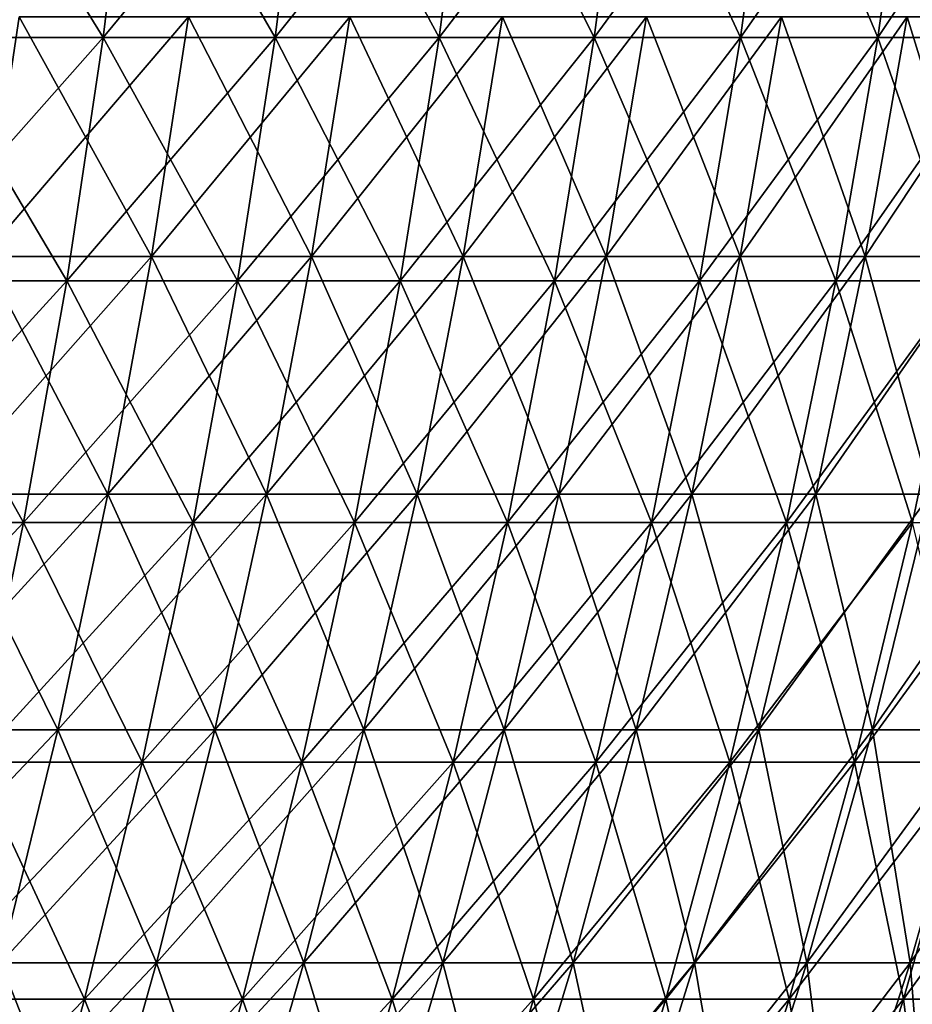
# Model space of a CAD drawing. Header units: millimetres. Extents: x -125 to 125, y 3898 to 4025.
# Tile 250 of 256: x 92 to 108, y 3986 to 4003. Entities that reach past the tile are written whole.
import ezdxf

# ---------------------------------------------------------------- set-up
doc = ezdxf.new("R2010")
doc.units = ezdxf.units.MM
doc.header["$LTSCALE"] = 2.2935
for name, color, linetype in [('2', 7, 'CONTINUOUS'), ('3', 7, 'CONTINUOUS'), ('4', 7, 'CONTINUOUS'), ('5', 7, 'CONTINUOUS')]:
    doc.layers.add(name, color=color, linetype=linetype)

msp = doc.modelspace()

# ---------------------------------------------------------------- linework, layer by layer
at = {"layer": '2', "color": 36, "linetype": 'Continuous', "true_color": 0x833d1e}
for points in [[(90.36, 4003.022, 83.528), (93.57, 4003.022, 79.916), (90.874, 4007.385, 84.003), (90.36, 4003.022, 83.528)], [(90.874, 4007.385, 84.003), (93.57, 4003.022, 79.916), (94.102, 4007.385, 80.371), (90.874, 4007.385, 84.003)], [(93.57, 4003.022, 79.916), (96.635, 4003.022, 76.181), (94.102, 4007.385, 80.371), (93.57, 4003.022, 79.916)], [(94.102, 4007.385, 80.371), (96.635, 4003.022, 76.181), (97.185, 4007.385, 76.615), (94.102, 4007.385, 80.371)], [(96.635, 4003.022, 76.181), (99.552, 4003.022, 72.329), (97.185, 4007.385, 76.615), (96.635, 4003.022, 76.181)], [(97.185, 4007.385, 76.615), (99.552, 4003.022, 72.329), (100.118, 4007.385, 72.74), (97.185, 4007.385, 76.615)], [(99.552, 4003.022, 72.329), (102.315, 4003.022, 68.364), (100.118, 4007.385, 72.74), (99.552, 4003.022, 72.329)], [(100.118, 4007.385, 72.74), (102.315, 4003.022, 68.364), (102.897, 4007.385, 68.753), (100.118, 4007.385, 72.74)], [(102.315, 4003.022, 68.364), (104.92, 4003.022, 64.295), (102.897, 4007.385, 68.753), (102.315, 4003.022, 68.364)], [(102.897, 4007.385, 68.753), (104.92, 4003.022, 64.295), (105.517, 4007.385, 64.661), (102.897, 4007.385, 68.753)], [(104.92, 4003.022, 64.295), (107.363, 4003.022, 60.126), (105.517, 4007.385, 64.661), (104.92, 4003.022, 64.295)], [(105.517, 4007.385, 64.661), (107.363, 4003.022, 60.126), (107.974, 4007.385, 60.468), (105.517, 4007.385, 64.661)], [(107.363, 4003.022, 60.126), (109.641, 4003.022, 55.865), (107.974, 4007.385, 60.468), (107.363, 4003.022, 60.126)], [(107.974, 4007.385, 60.468), (109.641, 4003.022, 55.865), (110.264, 4007.385, 56.183), (107.974, 4007.385, 60.468)], [(89.733, 3998.686, 82.949), (92.921, 3998.686, 79.362), (90.36, 4003.022, 83.528), (89.733, 3998.686, 82.949)], [(90.36, 4003.022, 83.528), (92.921, 3998.686, 79.362), (93.57, 4003.022, 79.916), (90.36, 4003.022, 83.528)], [(92.921, 3998.686, 79.362), (95.965, 3998.686, 75.653), (93.57, 4003.022, 79.916), (92.921, 3998.686, 79.362)], [(93.57, 4003.022, 79.916), (95.965, 3998.686, 75.653), (96.635, 4003.022, 76.181), (93.57, 4003.022, 79.916)], [(95.965, 3998.686, 75.653), (98.861, 3998.686, 71.827), (96.635, 4003.022, 76.181), (95.965, 3998.686, 75.653)], [(96.635, 4003.022, 76.181), (98.861, 3998.686, 71.827), (99.552, 4003.022, 72.329), (96.635, 4003.022, 76.181)], [(98.861, 3998.686, 71.827), (101.605, 3998.686, 67.89), (99.552, 4003.022, 72.329), (98.861, 3998.686, 71.827)], [(99.552, 4003.022, 72.329), (101.605, 3998.686, 67.89), (102.315, 4003.022, 68.364), (99.552, 4003.022, 72.329)], [(101.605, 3998.686, 67.89), (104.192, 3998.686, 63.849), (102.315, 4003.022, 68.364), (101.605, 3998.686, 67.89)], [(102.315, 4003.022, 68.364), (104.192, 3998.686, 63.849), (104.92, 4003.022, 64.295), (102.315, 4003.022, 68.364)], [(104.192, 3998.686, 63.849), (106.618, 3998.686, 59.709), (104.92, 4003.022, 64.295), (104.192, 3998.686, 63.849)], [(104.92, 4003.022, 64.295), (106.618, 3998.686, 59.709), (107.363, 4003.022, 60.126), (104.92, 4003.022, 64.295)], [(106.618, 3998.686, 59.709), (108.88, 3998.686, 55.477), (107.363, 4003.022, 60.126), (106.618, 3998.686, 59.709)], [(107.363, 4003.022, 60.126), (108.88, 3998.686, 55.477), (109.641, 4003.022, 55.865), (107.363, 4003.022, 60.126)], [(88.994, 3994.383, 82.265), (92.155, 3994.383, 78.708), (89.733, 3998.686, 82.949), (88.994, 3994.383, 82.265)], [(89.733, 3998.686, 82.949), (92.155, 3994.383, 78.708), (92.921, 3998.686, 79.362), (89.733, 3998.686, 82.949)], [(92.155, 3994.383, 78.708), (95.174, 3994.383, 75.029), (92.921, 3998.686, 79.362), (92.155, 3994.383, 78.708)], [(92.921, 3998.686, 79.362), (95.174, 3994.383, 75.029), (95.965, 3998.686, 75.653), (92.921, 3998.686, 79.362)], [(95.174, 3994.383, 75.029), (98.047, 3994.383, 71.235), (95.965, 3998.686, 75.653), (95.174, 3994.383, 75.029)], [(95.965, 3998.686, 75.653), (98.047, 3994.383, 71.235), (98.861, 3998.686, 71.827), (95.965, 3998.686, 75.653)], [(98.047, 3994.383, 71.235), (100.768, 3994.383, 67.331), (98.861, 3998.686, 71.827), (98.047, 3994.383, 71.235)], [(98.861, 3998.686, 71.827), (100.768, 3994.383, 67.331), (101.605, 3998.686, 67.89), (98.861, 3998.686, 71.827)], [(100.768, 3994.383, 67.331), (103.334, 3994.383, 63.323), (101.605, 3998.686, 67.89), (100.768, 3994.383, 67.331)], [(101.605, 3998.686, 67.89), (103.334, 3994.383, 63.323), (104.192, 3998.686, 63.849), (101.605, 3998.686, 67.89)], [(103.334, 3994.383, 63.323), (105.74, 3994.383, 59.217), (104.192, 3998.686, 63.849), (103.334, 3994.383, 63.323)], [(104.192, 3998.686, 63.849), (105.74, 3994.383, 59.217), (106.618, 3998.686, 59.709), (104.192, 3998.686, 63.849)], [(105.74, 3994.383, 59.217), (107.983, 3994.383, 55.02), (106.618, 3998.686, 59.709), (105.74, 3994.383, 59.217)], [(106.618, 3998.686, 59.709), (107.983, 3994.383, 55.02), (108.88, 3998.686, 55.477), (106.618, 3998.686, 59.709)], [(88.994, 3994.383, 82.265), (91.275, 3990.118, 77.956), (92.155, 3994.383, 78.708), (88.994, 3994.383, 82.265)], [(91.275, 3990.118, 77.956), (94.265, 3990.118, 74.313), (92.155, 3994.383, 78.708), (91.275, 3990.118, 77.956)], [(92.155, 3994.383, 78.708), (94.265, 3990.118, 74.313), (95.174, 3994.383, 75.029), (92.155, 3994.383, 78.708)], [(94.265, 3990.118, 74.313), (97.11, 3990.118, 70.554), (95.174, 3994.383, 75.029), (94.265, 3990.118, 74.313)], [(95.174, 3994.383, 75.029), (97.11, 3990.118, 70.554), (98.047, 3994.383, 71.235), (95.174, 3994.383, 75.029)], [(97.11, 3990.118, 70.554), (99.805, 3990.118, 66.688), (98.047, 3994.383, 71.235), (97.11, 3990.118, 70.554)], [(98.047, 3994.383, 71.235), (99.805, 3990.118, 66.688), (100.768, 3994.383, 67.331), (98.047, 3994.383, 71.235)], [(99.805, 3990.118, 66.688), (102.346, 3990.118, 62.718), (100.768, 3994.383, 67.331), (99.805, 3990.118, 66.688)], [(100.768, 3994.383, 67.331), (102.346, 3990.118, 62.718), (103.334, 3994.383, 63.323), (100.768, 3994.383, 67.331)], [(102.346, 3990.118, 62.718), (104.73, 3990.118, 58.651), (103.334, 3994.383, 63.323), (102.346, 3990.118, 62.718)], [(103.334, 3994.383, 63.323), (104.73, 3990.118, 58.651), (105.74, 3994.383, 59.217), (103.334, 3994.383, 63.323)], [(104.73, 3990.118, 58.651), (106.951, 3990.118, 54.494), (105.74, 3994.383, 59.217), (104.73, 3990.118, 58.651)], [(105.74, 3994.383, 59.217), (106.951, 3990.118, 54.494), (107.983, 3994.383, 55.02), (105.74, 3994.383, 59.217)], [(106.951, 3990.118, 54.494), (109.008, 3990.118, 50.254), (107.983, 3994.383, 55.02), (106.951, 3990.118, 54.494)], [(90.28, 3985.897, 77.107), (93.238, 3985.897, 73.503), (91.275, 3990.118, 77.956), (90.28, 3985.897, 77.107)], [(91.275, 3990.118, 77.956), (93.238, 3985.897, 73.503), (94.265, 3990.118, 74.313), (91.275, 3990.118, 77.956)], [(93.238, 3985.897, 73.503), (96.052, 3985.897, 69.786), (94.265, 3990.118, 74.313), (93.238, 3985.897, 73.503)], [(94.265, 3990.118, 74.313), (96.052, 3985.897, 69.786), (97.11, 3990.118, 70.554), (94.265, 3990.118, 74.313)], [(96.052, 3985.897, 69.786), (98.717, 3985.897, 65.961), (97.11, 3990.118, 70.554), (96.052, 3985.897, 69.786)], [(97.11, 3990.118, 70.554), (98.717, 3985.897, 65.961), (99.805, 3990.118, 66.688), (97.11, 3990.118, 70.554)], [(98.717, 3985.897, 65.961), (101.231, 3985.897, 62.034), (99.805, 3990.118, 66.688), (98.717, 3985.897, 65.961)], [(99.805, 3990.118, 66.688), (101.231, 3985.897, 62.034), (102.346, 3990.118, 62.718), (99.805, 3990.118, 66.688)], [(101.231, 3985.897, 62.034), (103.588, 3985.897, 58.012), (102.346, 3990.118, 62.718), (101.231, 3985.897, 62.034)], [(102.346, 3990.118, 62.718), (103.588, 3985.897, 58.012), (104.73, 3990.118, 58.651), (102.346, 3990.118, 62.718)], [(103.588, 3985.897, 58.012), (105.786, 3985.897, 53.901), (104.73, 3990.118, 58.651), (103.588, 3985.897, 58.012)], [(104.73, 3990.118, 58.651), (105.786, 3985.897, 53.901), (106.951, 3990.118, 54.494), (104.73, 3990.118, 58.651)], [(105.786, 3985.897, 53.901), (107.821, 3985.897, 49.706), (106.951, 3990.118, 54.494), (105.786, 3985.897, 53.901)], [(106.951, 3990.118, 54.494), (107.821, 3985.897, 49.706), (109.008, 3990.118, 50.254), (106.951, 3990.118, 54.494)], [(107.821, 3985.897, 49.706), (109.689, 3985.897, 45.435), (109.008, 3990.118, 50.254), (107.821, 3985.897, 49.706)], [(89.173, 3981.725, 76.161), (92.094, 3981.725, 72.601), (90.28, 3985.897, 77.107), (89.173, 3981.725, 76.161)], [(90.28, 3985.897, 77.107), (92.094, 3981.725, 72.601), (93.238, 3985.897, 73.503), (90.28, 3985.897, 77.107)], [(92.094, 3981.725, 72.601), (94.873, 3981.725, 68.93), (93.238, 3985.897, 73.503), (92.094, 3981.725, 72.601)], [(93.238, 3985.897, 73.503), (94.873, 3981.725, 68.93), (96.052, 3985.897, 69.786), (93.238, 3985.897, 73.503)], [(94.873, 3981.725, 68.93), (97.506, 3981.725, 65.152), (96.052, 3985.897, 69.786), (94.873, 3981.725, 68.93)], [(96.052, 3985.897, 69.786), (97.506, 3981.725, 65.152), (98.717, 3985.897, 65.961), (96.052, 3985.897, 69.786)], [(97.506, 3981.725, 65.152), (99.989, 3981.725, 61.273), (98.717, 3985.897, 65.961), (97.506, 3981.725, 65.152)], [(98.717, 3985.897, 65.961), (99.989, 3981.725, 61.273), (101.231, 3985.897, 62.034), (98.717, 3985.897, 65.961)], [(99.989, 3981.725, 61.273), (102.318, 3981.725, 57.301), (101.231, 3985.897, 62.034), (99.989, 3981.725, 61.273)], [(101.231, 3985.897, 62.034), (102.318, 3981.725, 57.301), (103.588, 3985.897, 58.012), (101.231, 3985.897, 62.034)], [(102.318, 3981.725, 57.301), (104.488, 3981.725, 53.239), (103.588, 3985.897, 58.012), (102.318, 3981.725, 57.301)], [(103.588, 3985.897, 58.012), (104.488, 3981.725, 53.239), (105.786, 3985.897, 53.901), (103.588, 3985.897, 58.012)], [(104.488, 3981.725, 53.239), (106.498, 3981.725, 49.096), (105.786, 3985.897, 53.901), (104.488, 3981.725, 53.239)], [(105.786, 3985.897, 53.901), (106.498, 3981.725, 49.096), (107.821, 3985.897, 49.706), (105.786, 3985.897, 53.901)], [(106.498, 3981.725, 49.096), (108.343, 3981.725, 44.877), (107.821, 3985.897, 49.706), (106.498, 3981.725, 49.096)], [(107.821, 3985.897, 49.706), (108.343, 3981.725, 44.877), (109.689, 3985.897, 45.435), (107.821, 3985.897, 49.706)]]:
    msp.add_3dface(points, dxfattribs=at)
at = {"layer": '3', "color": 36, "linetype": 'Continuous', "true_color": 0x833d1e}
for points in [[(93.57, 4003.022, -79.916), (90.36, 4003.022, -83.528), (94.102, 4007.385, -80.371), (93.57, 4003.022, -79.916)], [(94.102, 4007.385, -80.371), (90.36, 4003.022, -83.528), (90.874, 4007.385, -84.003), (94.102, 4007.385, -80.371)], [(96.635, 4003.022, -76.181), (93.57, 4003.022, -79.916), (97.185, 4007.385, -76.615), (96.635, 4003.022, -76.181)], [(97.185, 4007.385, -76.615), (93.57, 4003.022, -79.916), (94.102, 4007.385, -80.371), (97.185, 4007.385, -76.615)], [(99.552, 4003.022, -72.329), (96.635, 4003.022, -76.181), (100.118, 4007.385, -72.74), (99.552, 4003.022, -72.329)], [(100.118, 4007.385, -72.74), (96.635, 4003.022, -76.181), (97.185, 4007.385, -76.615), (100.118, 4007.385, -72.74)], [(102.315, 4003.022, -68.364), (99.552, 4003.022, -72.329), (102.897, 4007.385, -68.753), (102.315, 4003.022, -68.364)], [(102.897, 4007.385, -68.753), (99.552, 4003.022, -72.329), (100.118, 4007.385, -72.74), (102.897, 4007.385, -68.753)], [(104.92, 4003.022, -64.295), (102.315, 4003.022, -68.364), (105.517, 4007.385, -64.661), (104.92, 4003.022, -64.295)], [(105.517, 4007.385, -64.661), (102.315, 4003.022, -68.364), (102.897, 4007.385, -68.753), (105.517, 4007.385, -64.661)], [(107.363, 4003.022, -60.126), (104.92, 4003.022, -64.295), (107.974, 4007.385, -60.468), (107.363, 4003.022, -60.126)], [(107.974, 4007.385, -60.468), (104.92, 4003.022, -64.295), (105.517, 4007.385, -64.661), (107.974, 4007.385, -60.468)], [(109.641, 4003.022, -55.865), (107.363, 4003.022, -60.126), (110.264, 4007.385, -56.183), (109.641, 4003.022, -55.865)], [(110.264, 4007.385, -56.183), (107.363, 4003.022, -60.126), (107.974, 4007.385, -60.468), (110.264, 4007.385, -56.183)], [(92.921, 3998.686, -79.362), (89.733, 3998.686, -82.949), (93.57, 4003.022, -79.916), (92.921, 3998.686, -79.362)], [(93.57, 4003.022, -79.916), (89.733, 3998.686, -82.949), (90.36, 4003.022, -83.528), (93.57, 4003.022, -79.916)], [(95.965, 3998.686, -75.653), (92.921, 3998.686, -79.362), (96.635, 4003.022, -76.181), (95.965, 3998.686, -75.653)], [(96.635, 4003.022, -76.181), (92.921, 3998.686, -79.362), (93.57, 4003.022, -79.916), (96.635, 4003.022, -76.181)], [(98.861, 3998.686, -71.827), (95.965, 3998.686, -75.653), (99.552, 4003.022, -72.329), (98.861, 3998.686, -71.827)], [(99.552, 4003.022, -72.329), (95.965, 3998.686, -75.653), (96.635, 4003.022, -76.181), (99.552, 4003.022, -72.329)], [(101.605, 3998.686, -67.89), (98.861, 3998.686, -71.827), (102.315, 4003.022, -68.364), (101.605, 3998.686, -67.89)], [(102.315, 4003.022, -68.364), (98.861, 3998.686, -71.827), (99.552, 4003.022, -72.329), (102.315, 4003.022, -68.364)], [(104.192, 3998.686, -63.849), (101.605, 3998.686, -67.89), (104.92, 4003.022, -64.295), (104.192, 3998.686, -63.849)], [(104.92, 4003.022, -64.295), (101.605, 3998.686, -67.89), (102.315, 4003.022, -68.364), (104.92, 4003.022, -64.295)], [(106.618, 3998.686, -59.709), (104.192, 3998.686, -63.849), (107.363, 4003.022, -60.126), (106.618, 3998.686, -59.709)], [(107.363, 4003.022, -60.126), (104.192, 3998.686, -63.849), (104.92, 4003.022, -64.295), (107.363, 4003.022, -60.126)], [(108.88, 3998.686, -55.477), (106.618, 3998.686, -59.709), (109.641, 4003.022, -55.865), (108.88, 3998.686, -55.477)], [(109.641, 4003.022, -55.865), (106.618, 3998.686, -59.709), (107.363, 4003.022, -60.126), (109.641, 4003.022, -55.865)], [(92.155, 3994.383, -78.708), (88.994, 3994.383, -82.265), (92.921, 3998.686, -79.362), (92.155, 3994.383, -78.708)], [(92.921, 3998.686, -79.362), (88.994, 3994.383, -82.265), (89.733, 3998.686, -82.949), (92.921, 3998.686, -79.362)], [(95.174, 3994.383, -75.029), (92.155, 3994.383, -78.708), (95.965, 3998.686, -75.653), (95.174, 3994.383, -75.029)], [(95.965, 3998.686, -75.653), (92.155, 3994.383, -78.708), (92.921, 3998.686, -79.362), (95.965, 3998.686, -75.653)], [(98.047, 3994.383, -71.235), (95.174, 3994.383, -75.029), (98.861, 3998.686, -71.827), (98.047, 3994.383, -71.235)], [(98.861, 3998.686, -71.827), (95.174, 3994.383, -75.029), (95.965, 3998.686, -75.653), (98.861, 3998.686, -71.827)], [(100.768, 3994.383, -67.331), (98.047, 3994.383, -71.235), (101.605, 3998.686, -67.89), (100.768, 3994.383, -67.331)], [(101.605, 3998.686, -67.89), (98.047, 3994.383, -71.235), (98.861, 3998.686, -71.827), (101.605, 3998.686, -67.89)], [(103.334, 3994.383, -63.323), (100.768, 3994.383, -67.331), (104.192, 3998.686, -63.849), (103.334, 3994.383, -63.323)], [(104.192, 3998.686, -63.849), (100.768, 3994.383, -67.331), (101.605, 3998.686, -67.89), (104.192, 3998.686, -63.849)], [(105.74, 3994.383, -59.217), (103.334, 3994.383, -63.323), (106.618, 3998.686, -59.709), (105.74, 3994.383, -59.217)], [(106.618, 3998.686, -59.709), (103.334, 3994.383, -63.323), (104.192, 3998.686, -63.849), (106.618, 3998.686, -59.709)], [(107.983, 3994.383, -55.02), (105.74, 3994.383, -59.217), (108.88, 3998.686, -55.477), (107.983, 3994.383, -55.02)], [(108.88, 3998.686, -55.477), (105.74, 3994.383, -59.217), (106.618, 3998.686, -59.709), (108.88, 3998.686, -55.477)], [(91.275, 3990.118, -77.956), (88.144, 3990.118, -81.479), (92.155, 3994.383, -78.708), (91.275, 3990.118, -77.956)], [(92.155, 3994.383, -78.708), (88.144, 3990.118, -81.479), (88.994, 3994.383, -82.265), (92.155, 3994.383, -78.708)], [(94.265, 3990.118, -74.313), (91.275, 3990.118, -77.956), (95.174, 3994.383, -75.029), (94.265, 3990.118, -74.313)], [(95.174, 3994.383, -75.029), (91.275, 3990.118, -77.956), (92.155, 3994.383, -78.708), (95.174, 3994.383, -75.029)], [(97.11, 3990.118, -70.554), (94.265, 3990.118, -74.313), (98.047, 3994.383, -71.235), (97.11, 3990.118, -70.554)], [(98.047, 3994.383, -71.235), (94.265, 3990.118, -74.313), (95.174, 3994.383, -75.029), (98.047, 3994.383, -71.235)], [(99.805, 3990.118, -66.688), (97.11, 3990.118, -70.554), (100.768, 3994.383, -67.331), (99.805, 3990.118, -66.688)], [(100.768, 3994.383, -67.331), (97.11, 3990.118, -70.554), (98.047, 3994.383, -71.235), (100.768, 3994.383, -67.331)], [(102.346, 3990.118, -62.718), (99.805, 3990.118, -66.688), (103.334, 3994.383, -63.323), (102.346, 3990.118, -62.718)], [(103.334, 3994.383, -63.323), (99.805, 3990.118, -66.688), (100.768, 3994.383, -67.331), (103.334, 3994.383, -63.323)], [(104.73, 3990.118, -58.651), (102.346, 3990.118, -62.718), (105.74, 3994.383, -59.217), (104.73, 3990.118, -58.651)], [(105.74, 3994.383, -59.217), (102.346, 3990.118, -62.718), (103.334, 3994.383, -63.323), (105.74, 3994.383, -59.217)], [(106.951, 3990.118, -54.494), (104.73, 3990.118, -58.651), (107.983, 3994.383, -55.02), (106.951, 3990.118, -54.494)], [(107.983, 3994.383, -55.02), (104.73, 3990.118, -58.651), (105.74, 3994.383, -59.217), (107.983, 3994.383, -55.02)], [(109.008, 3990.118, -50.254), (106.951, 3990.118, -54.494), (110.06, 3994.383, -50.738), (109.008, 3990.118, -50.254)], [(110.06, 3994.383, -50.738), (106.951, 3990.118, -54.494), (107.983, 3994.383, -55.02), (110.06, 3994.383, -50.738)], [(93.238, 3985.897, -73.503), (90.28, 3985.897, -77.107), (94.265, 3990.118, -74.313), (93.238, 3985.897, -73.503)], [(94.265, 3990.118, -74.313), (90.28, 3985.897, -77.107), (91.275, 3990.118, -77.956), (94.265, 3990.118, -74.313)], [(96.052, 3985.897, -69.786), (93.238, 3985.897, -73.503), (97.11, 3990.118, -70.554), (96.052, 3985.897, -69.786)], [(97.11, 3990.118, -70.554), (93.238, 3985.897, -73.503), (94.265, 3990.118, -74.313), (97.11, 3990.118, -70.554)], [(98.717, 3985.897, -65.961), (96.052, 3985.897, -69.786), (99.805, 3990.118, -66.688), (98.717, 3985.897, -65.961)], [(99.805, 3990.118, -66.688), (96.052, 3985.897, -69.786), (97.11, 3990.118, -70.554), (99.805, 3990.118, -66.688)], [(101.231, 3985.897, -62.034), (98.717, 3985.897, -65.961), (102.346, 3990.118, -62.718), (101.231, 3985.897, -62.034)], [(102.346, 3990.118, -62.718), (98.717, 3985.897, -65.961), (99.805, 3990.118, -66.688), (102.346, 3990.118, -62.718)], [(103.588, 3985.897, -58.012), (101.231, 3985.897, -62.034), (104.73, 3990.118, -58.651), (103.588, 3985.897, -58.012)], [(104.73, 3990.118, -58.651), (101.231, 3985.897, -62.034), (102.346, 3990.118, -62.718), (104.73, 3990.118, -58.651)], [(105.786, 3985.897, -53.901), (103.588, 3985.897, -58.012), (106.951, 3990.118, -54.494), (105.786, 3985.897, -53.901)], [(106.951, 3990.118, -54.494), (103.588, 3985.897, -58.012), (104.73, 3990.118, -58.651), (106.951, 3990.118, -54.494)], [(107.821, 3985.897, -49.706), (105.786, 3985.897, -53.901), (109.008, 3990.118, -50.254), (107.821, 3985.897, -49.706)], [(109.008, 3990.118, -50.254), (105.786, 3985.897, -53.901), (106.951, 3990.118, -54.494), (109.008, 3990.118, -50.254)], [(109.689, 3985.897, -45.435), (107.821, 3985.897, -49.706), (110.897, 3990.118, -45.935), (109.689, 3985.897, -45.435)], [(110.897, 3990.118, -45.935), (107.821, 3985.897, -49.706), (109.008, 3990.118, -50.254), (110.897, 3990.118, -45.935)], [(92.094, 3981.725, -72.601), (89.173, 3981.725, -76.161), (93.238, 3985.897, -73.503), (92.094, 3981.725, -72.601)], [(93.238, 3985.897, -73.503), (89.173, 3981.725, -76.161), (90.28, 3985.897, -77.107), (93.238, 3985.897, -73.503)], [(94.873, 3981.725, -68.93), (92.094, 3981.725, -72.601), (96.052, 3985.897, -69.786), (94.873, 3981.725, -68.93)], [(96.052, 3985.897, -69.786), (92.094, 3981.725, -72.601), (93.238, 3985.897, -73.503), (96.052, 3985.897, -69.786)], [(97.506, 3981.725, -65.152), (94.873, 3981.725, -68.93), (98.717, 3985.897, -65.961), (97.506, 3981.725, -65.152)], [(98.717, 3985.897, -65.961), (94.873, 3981.725, -68.93), (96.052, 3985.897, -69.786), (98.717, 3985.897, -65.961)], [(99.989, 3981.725, -61.273), (97.506, 3981.725, -65.152), (101.231, 3985.897, -62.034), (99.989, 3981.725, -61.273)], [(101.231, 3985.897, -62.034), (97.506, 3981.725, -65.152), (98.717, 3985.897, -65.961), (101.231, 3985.897, -62.034)], [(102.318, 3981.725, -57.301), (99.989, 3981.725, -61.273), (103.588, 3985.897, -58.012), (102.318, 3981.725, -57.301)], [(103.588, 3985.897, -58.012), (99.989, 3981.725, -61.273), (101.231, 3985.897, -62.034), (103.588, 3985.897, -58.012)], [(104.488, 3981.725, -53.239), (102.318, 3981.725, -57.301), (105.786, 3985.897, -53.901), (104.488, 3981.725, -53.239)], [(105.786, 3985.897, -53.901), (102.318, 3981.725, -57.301), (103.588, 3985.897, -58.012), (105.786, 3985.897, -53.901)], [(106.498, 3981.725, -49.096), (104.488, 3981.725, -53.239), (107.821, 3985.897, -49.706), (106.498, 3981.725, -49.096)], [(107.821, 3985.897, -49.706), (104.488, 3981.725, -53.239), (105.786, 3985.897, -53.901), (107.821, 3985.897, -49.706)], [(108.343, 3981.725, -44.877), (106.498, 3981.725, -49.096), (109.689, 3985.897, -45.435), (108.343, 3981.725, -44.877)], [(109.689, 3985.897, -45.435), (106.498, 3981.725, -49.096), (107.821, 3985.897, -49.706), (109.689, 3985.897, -45.435)]]:
    msp.add_3dface(points, dxfattribs=at)
at = {"layer": '4', "color": 36, "linetype": 'Continuous', "true_color": 0x833d1e}
for points in [[(91.436, 3999.121, -78.094), (94.432, 3999.121, -74.444), (92.075, 4003.386, -78.639), (91.436, 3999.121, -78.094)], [(92.075, 4003.386, -78.639), (94.432, 3999.121, -74.444), (95.091, 4003.386, -74.964), (92.075, 4003.386, -78.639)], [(94.432, 3999.121, -74.444), (97.282, 3999.121, -70.679), (95.091, 4003.386, -74.964), (94.432, 3999.121, -74.444)], [(95.091, 4003.386, -74.964), (97.282, 3999.121, -70.679), (97.961, 4003.386, -71.173), (95.091, 4003.386, -74.964)], [(97.282, 3999.121, -70.679), (99.982, 3999.121, -66.806), (97.961, 4003.386, -71.173), (97.282, 3999.121, -70.679)], [(97.961, 4003.386, -71.173), (99.982, 3999.121, -66.806), (100.679, 4003.386, -67.272), (97.961, 4003.386, -71.173)], [(99.982, 3999.121, -66.806), (102.527, 3999.121, -62.829), (100.679, 4003.386, -67.272), (99.982, 3999.121, -66.806)], [(100.679, 4003.386, -67.272), (102.527, 3999.121, -62.829), (103.243, 4003.386, -63.267), (100.679, 4003.386, -67.272)], [(102.527, 3999.121, -62.829), (104.915, 3999.121, -58.755), (103.243, 4003.386, -63.267), (102.527, 3999.121, -62.829)], [(103.243, 4003.386, -63.267), (104.915, 3999.121, -58.755), (105.647, 4003.386, -59.165), (103.243, 4003.386, -63.267)], [(104.915, 3999.121, -58.755), (107.141, 3999.121, -54.591), (105.647, 4003.386, -59.165), (104.915, 3999.121, -58.755)], [(105.647, 4003.386, -59.165), (107.141, 3999.121, -54.591), (107.888, 4003.386, -54.972), (105.647, 4003.386, -59.165)], [(107.141, 3999.121, -54.591), (109.201, 3999.121, -50.342), (107.888, 4003.386, -54.972), (107.141, 3999.121, -54.591)], [(107.888, 4003.386, -54.972), (109.201, 3999.121, -50.342), (109.963, 4003.386, -50.694), (107.888, 4003.386, -54.972)], [(90.684, 3994.889, -77.452), (93.655, 3994.889, -73.832), (91.436, 3999.121, -78.094), (90.684, 3994.889, -77.452)], [(91.436, 3999.121, -78.094), (93.655, 3994.889, -73.832), (94.432, 3999.121, -74.444), (91.436, 3999.121, -78.094)], [(93.655, 3994.889, -73.832), (96.481, 3994.889, -70.098), (94.432, 3999.121, -74.444), (93.655, 3994.889, -73.832)], [(94.432, 3999.121, -74.444), (96.481, 3994.889, -70.098), (97.282, 3999.121, -70.679), (94.432, 3999.121, -74.444)], [(96.481, 3994.889, -70.098), (99.159, 3994.889, -66.256), (97.282, 3999.121, -70.679), (96.481, 3994.889, -70.098)], [(97.282, 3999.121, -70.679), (99.159, 3994.889, -66.256), (99.982, 3999.121, -66.806), (97.282, 3999.121, -70.679)], [(99.159, 3994.889, -66.256), (101.684, 3994.889, -62.312), (99.982, 3999.121, -66.806), (99.159, 3994.889, -66.256)], [(99.982, 3999.121, -66.806), (101.684, 3994.889, -62.312), (102.527, 3999.121, -62.829), (99.982, 3999.121, -66.806)], [(101.684, 3994.889, -62.312), (104.052, 3994.889, -58.272), (102.527, 3999.121, -62.829), (101.684, 3994.889, -62.312)], [(102.527, 3999.121, -62.829), (104.052, 3994.889, -58.272), (104.915, 3999.121, -58.755), (102.527, 3999.121, -62.829)], [(104.052, 3994.889, -58.272), (106.259, 3994.889, -54.142), (104.915, 3999.121, -58.755), (104.052, 3994.889, -58.272)], [(104.915, 3999.121, -58.755), (106.259, 3994.889, -54.142), (107.141, 3999.121, -54.591), (104.915, 3999.121, -58.755)], [(106.259, 3994.889, -54.142), (108.303, 3994.889, -49.928), (107.141, 3999.121, -54.591), (106.259, 3994.889, -54.142)], [(107.141, 3999.121, -54.591), (108.303, 3994.889, -49.928), (109.201, 3999.121, -50.342), (107.141, 3999.121, -54.591)], [(89.819, 3990.695, -76.712), (92.761, 3990.695, -73.127), (90.684, 3994.889, -77.452), (89.819, 3990.695, -76.712)], [(90.684, 3994.889, -77.452), (92.761, 3990.695, -73.127), (93.655, 3994.889, -73.832), (90.684, 3994.889, -77.452)], [(92.761, 3990.695, -73.127), (95.56, 3990.695, -69.429), (93.655, 3994.889, -73.832), (92.761, 3990.695, -73.127)], [(93.655, 3994.889, -73.832), (95.56, 3990.695, -69.429), (96.481, 3994.889, -70.098), (93.655, 3994.889, -73.832)], [(95.56, 3990.695, -69.429), (98.213, 3990.695, -65.624), (96.481, 3994.889, -70.098), (95.56, 3990.695, -69.429)], [(96.481, 3994.889, -70.098), (98.213, 3990.695, -65.624), (99.159, 3994.889, -66.256), (96.481, 3994.889, -70.098)], [(98.213, 3990.695, -65.624), (100.713, 3990.695, -61.717), (99.159, 3994.889, -66.256), (98.213, 3990.695, -65.624)], [(99.159, 3994.889, -66.256), (100.713, 3990.695, -61.717), (101.684, 3994.889, -62.312), (99.159, 3994.889, -66.256)], [(100.713, 3990.695, -61.717), (103.059, 3990.695, -57.716), (101.684, 3994.889, -62.312), (100.713, 3990.695, -61.717)], [(101.684, 3994.889, -62.312), (103.059, 3990.695, -57.716), (104.052, 3994.889, -58.272), (101.684, 3994.889, -62.312)], [(103.059, 3990.695, -57.716), (105.245, 3990.695, -53.625), (104.052, 3994.889, -58.272), (103.059, 3990.695, -57.716)], [(104.052, 3994.889, -58.272), (105.245, 3990.695, -53.625), (106.259, 3994.889, -54.142), (104.052, 3994.889, -58.272)], [(105.245, 3990.695, -53.625), (107.269, 3990.695, -49.452), (106.259, 3994.889, -54.142), (105.245, 3990.695, -53.625)], [(106.259, 3994.889, -54.142), (107.269, 3990.695, -49.452), (108.303, 3994.889, -49.928), (106.259, 3994.889, -54.142)], [(107.269, 3990.695, -49.452), (109.128, 3990.695, -45.202), (108.303, 3994.889, -49.928), (107.269, 3990.695, -49.452)], [(89.819, 3990.695, -76.712), (91.751, 3986.543, -72.331), (92.761, 3990.695, -73.127), (89.819, 3990.695, -76.712)], [(91.751, 3986.543, -72.331), (94.52, 3986.543, -68.673), (92.761, 3990.695, -73.127), (91.751, 3986.543, -72.331)], [(92.761, 3990.695, -73.127), (94.52, 3986.543, -68.673), (95.56, 3990.695, -69.429), (92.761, 3990.695, -73.127)], [(94.52, 3986.543, -68.673), (97.144, 3986.543, -64.909), (95.56, 3990.695, -69.429), (94.52, 3986.543, -68.673)], [(95.56, 3990.695, -69.429), (97.144, 3986.543, -64.909), (98.213, 3990.695, -65.624), (95.56, 3990.695, -69.429)], [(97.144, 3986.543, -64.909), (99.617, 3986.543, -61.045), (98.213, 3990.695, -65.624), (97.144, 3986.543, -64.909)], [(98.213, 3990.695, -65.624), (99.617, 3986.543, -61.045), (100.713, 3990.695, -61.717), (98.213, 3990.695, -65.624)], [(99.617, 3986.543, -61.045), (101.937, 3986.543, -57.087), (100.713, 3990.695, -61.717), (99.617, 3986.543, -61.045)], [(100.713, 3990.695, -61.717), (101.937, 3986.543, -57.087), (103.059, 3990.695, -57.716), (100.713, 3990.695, -61.717)], [(101.937, 3986.543, -57.087), (104.099, 3986.543, -53.041), (103.059, 3990.695, -57.716), (101.937, 3986.543, -57.087)], [(103.059, 3990.695, -57.716), (104.099, 3986.543, -53.041), (105.245, 3990.695, -53.625), (103.059, 3990.695, -57.716)], [(104.099, 3986.543, -53.041), (106.102, 3986.543, -48.914), (105.245, 3990.695, -53.625), (104.099, 3986.543, -53.041)], [(105.245, 3990.695, -53.625), (106.102, 3986.543, -48.914), (107.269, 3990.695, -49.452), (105.245, 3990.695, -53.625)], [(106.102, 3986.543, -48.914), (107.94, 3986.543, -44.71), (107.269, 3990.695, -49.452), (106.102, 3986.543, -48.914)], [(107.269, 3990.695, -49.452), (107.94, 3986.543, -44.71), (109.128, 3990.695, -45.202), (107.269, 3990.695, -49.452)], [(107.94, 3986.543, -44.71), (109.612, 3986.543, -40.438), (109.128, 3990.695, -45.202), (107.94, 3986.543, -44.71)], [(90.627, 3982.44, -71.445), (93.362, 3982.44, -67.832), (91.751, 3986.543, -72.331), (90.627, 3982.44, -71.445)], [(91.751, 3986.543, -72.331), (93.362, 3982.44, -67.832), (94.52, 3986.543, -68.673), (91.751, 3986.543, -72.331)], [(93.362, 3982.44, -67.832), (95.953, 3982.44, -64.114), (94.52, 3986.543, -68.673), (93.362, 3982.44, -67.832)], [(94.52, 3986.543, -68.673), (95.953, 3982.44, -64.114), (97.144, 3986.543, -64.909), (94.52, 3986.543, -68.673)], [(95.953, 3982.44, -64.114), (98.396, 3982.44, -60.297), (97.144, 3986.543, -64.909), (95.953, 3982.44, -64.114)], [(97.144, 3986.543, -64.909), (98.396, 3982.44, -60.297), (99.617, 3986.543, -61.045), (97.144, 3986.543, -64.909)], [(98.396, 3982.44, -60.297), (100.688, 3982.44, -56.388), (99.617, 3986.543, -61.045), (98.396, 3982.44, -60.297)], [(99.617, 3986.543, -61.045), (100.688, 3982.44, -56.388), (101.937, 3986.543, -57.087), (99.617, 3986.543, -61.045)], [(100.688, 3982.44, -56.388), (102.824, 3982.44, -52.391), (101.937, 3986.543, -57.087), (100.688, 3982.44, -56.388)], [(101.937, 3986.543, -57.087), (102.824, 3982.44, -52.391), (104.099, 3986.543, -53.041), (101.937, 3986.543, -57.087)], [(102.824, 3982.44, -52.391), (104.802, 3982.44, -48.314), (104.099, 3986.543, -53.041), (102.824, 3982.44, -52.391)], [(104.099, 3986.543, -53.041), (104.802, 3982.44, -48.314), (106.102, 3986.543, -48.914), (104.099, 3986.543, -53.041)], [(104.802, 3982.44, -48.314), (106.618, 3982.44, -44.162), (106.102, 3986.543, -48.914), (104.802, 3982.44, -48.314)], [(106.102, 3986.543, -48.914), (106.618, 3982.44, -44.162), (107.94, 3986.543, -44.71), (106.102, 3986.543, -48.914)], [(106.618, 3982.44, -44.162), (108.269, 3982.44, -39.943), (107.94, 3986.543, -44.71), (106.618, 3982.44, -44.162)], [(107.94, 3986.543, -44.71), (108.269, 3982.44, -39.943), (109.612, 3986.543, -40.438), (107.94, 3986.543, -44.71)]]:
    msp.add_3dface(points, dxfattribs=at)
at = {"layer": '5', "color": 36, "linetype": 'Continuous', "true_color": 0x833d1e}
for points in [[(94.432, 3999.121, 74.444), (91.436, 3999.121, 78.094), (95.091, 4003.386, 74.964), (94.432, 3999.121, 74.444)], [(95.091, 4003.386, 74.964), (91.436, 3999.121, 78.094), (92.075, 4003.386, 78.639), (95.091, 4003.386, 74.964)], [(97.282, 3999.121, 70.679), (94.432, 3999.121, 74.444), (97.961, 4003.386, 71.173), (97.282, 3999.121, 70.679)], [(97.961, 4003.386, 71.173), (94.432, 3999.121, 74.444), (95.091, 4003.386, 74.964), (97.961, 4003.386, 71.173)], [(99.982, 3999.121, 66.806), (97.282, 3999.121, 70.679), (100.679, 4003.386, 67.272), (99.982, 3999.121, 66.806)], [(100.679, 4003.386, 67.272), (97.282, 3999.121, 70.679), (97.961, 4003.386, 71.173), (100.679, 4003.386, 67.272)], [(102.527, 3999.121, 62.829), (99.982, 3999.121, 66.806), (103.243, 4003.386, 63.267), (102.527, 3999.121, 62.829)], [(103.243, 4003.386, 63.267), (99.982, 3999.121, 66.806), (100.679, 4003.386, 67.272), (103.243, 4003.386, 63.267)], [(104.915, 3999.121, 58.755), (102.527, 3999.121, 62.829), (105.647, 4003.386, 59.165), (104.915, 3999.121, 58.755)], [(105.647, 4003.386, 59.165), (102.527, 3999.121, 62.829), (103.243, 4003.386, 63.267), (105.647, 4003.386, 59.165)], [(107.141, 3999.121, 54.591), (104.915, 3999.121, 58.755), (107.888, 4003.386, 54.972), (107.141, 3999.121, 54.591)], [(107.888, 4003.386, 54.972), (104.915, 3999.121, 58.755), (105.647, 4003.386, 59.165), (107.888, 4003.386, 54.972)], [(109.201, 3999.121, 50.342), (107.141, 3999.121, 54.591), (109.963, 4003.386, 50.694), (109.201, 3999.121, 50.342)], [(109.963, 4003.386, 50.694), (107.141, 3999.121, 54.591), (107.888, 4003.386, 54.972), (109.963, 4003.386, 50.694)], [(93.655, 3994.889, 73.832), (90.684, 3994.889, 77.452), (94.432, 3999.121, 74.444), (93.655, 3994.889, 73.832)], [(94.432, 3999.121, 74.444), (90.684, 3994.889, 77.452), (91.436, 3999.121, 78.094), (94.432, 3999.121, 74.444)], [(96.481, 3994.889, 70.098), (93.655, 3994.889, 73.832), (97.282, 3999.121, 70.679), (96.481, 3994.889, 70.098)], [(97.282, 3999.121, 70.679), (93.655, 3994.889, 73.832), (94.432, 3999.121, 74.444), (97.282, 3999.121, 70.679)], [(99.159, 3994.889, 66.256), (96.481, 3994.889, 70.098), (99.982, 3999.121, 66.806), (99.159, 3994.889, 66.256)], [(99.982, 3999.121, 66.806), (96.481, 3994.889, 70.098), (97.282, 3999.121, 70.679), (99.982, 3999.121, 66.806)], [(101.684, 3994.889, 62.312), (99.159, 3994.889, 66.256), (102.527, 3999.121, 62.829), (101.684, 3994.889, 62.312)], [(102.527, 3999.121, 62.829), (99.159, 3994.889, 66.256), (99.982, 3999.121, 66.806), (102.527, 3999.121, 62.829)], [(104.052, 3994.889, 58.272), (101.684, 3994.889, 62.312), (104.915, 3999.121, 58.755), (104.052, 3994.889, 58.272)], [(104.915, 3999.121, 58.755), (101.684, 3994.889, 62.312), (102.527, 3999.121, 62.829), (104.915, 3999.121, 58.755)], [(106.259, 3994.889, 54.142), (104.052, 3994.889, 58.272), (107.141, 3999.121, 54.591), (106.259, 3994.889, 54.142)], [(107.141, 3999.121, 54.591), (104.052, 3994.889, 58.272), (104.915, 3999.121, 58.755), (107.141, 3999.121, 54.591)], [(108.303, 3994.889, 49.928), (106.259, 3994.889, 54.142), (109.201, 3999.121, 50.342), (108.303, 3994.889, 49.928)], [(109.201, 3999.121, 50.342), (106.259, 3994.889, 54.142), (107.141, 3999.121, 54.591), (109.201, 3999.121, 50.342)], [(92.761, 3990.695, 73.127), (89.819, 3990.695, 76.712), (93.655, 3994.889, 73.832), (92.761, 3990.695, 73.127)], [(93.655, 3994.889, 73.832), (89.819, 3990.695, 76.712), (90.684, 3994.889, 77.452), (93.655, 3994.889, 73.832)], [(95.56, 3990.695, 69.429), (92.761, 3990.695, 73.127), (96.481, 3994.889, 70.098), (95.56, 3990.695, 69.429)], [(96.481, 3994.889, 70.098), (92.761, 3990.695, 73.127), (93.655, 3994.889, 73.832), (96.481, 3994.889, 70.098)], [(98.213, 3990.695, 65.624), (95.56, 3990.695, 69.429), (99.159, 3994.889, 66.256), (98.213, 3990.695, 65.624)], [(99.159, 3994.889, 66.256), (95.56, 3990.695, 69.429), (96.481, 3994.889, 70.098), (99.159, 3994.889, 66.256)], [(100.713, 3990.695, 61.717), (98.213, 3990.695, 65.624), (101.684, 3994.889, 62.312), (100.713, 3990.695, 61.717)], [(101.684, 3994.889, 62.312), (98.213, 3990.695, 65.624), (99.159, 3994.889, 66.256), (101.684, 3994.889, 62.312)], [(103.059, 3990.695, 57.716), (100.713, 3990.695, 61.717), (104.052, 3994.889, 58.272), (103.059, 3990.695, 57.716)], [(104.052, 3994.889, 58.272), (100.713, 3990.695, 61.717), (101.684, 3994.889, 62.312), (104.052, 3994.889, 58.272)], [(105.245, 3990.695, 53.625), (103.059, 3990.695, 57.716), (106.259, 3994.889, 54.142), (105.245, 3990.695, 53.625)], [(106.259, 3994.889, 54.142), (103.059, 3990.695, 57.716), (104.052, 3994.889, 58.272), (106.259, 3994.889, 54.142)], [(107.269, 3990.695, 49.452), (105.245, 3990.695, 53.625), (108.303, 3994.889, 49.928), (107.269, 3990.695, 49.452)], [(108.303, 3994.889, 49.928), (105.245, 3990.695, 53.625), (106.259, 3994.889, 54.142), (108.303, 3994.889, 49.928)], [(109.128, 3990.695, 45.202), (107.269, 3990.695, 49.452), (110.18, 3994.889, 45.638), (109.128, 3990.695, 45.202)], [(110.18, 3994.889, 45.638), (107.269, 3990.695, 49.452), (108.303, 3994.889, 49.928), (110.18, 3994.889, 45.638)], [(91.751, 3986.543, 72.331), (88.841, 3986.543, 75.877), (92.761, 3990.695, 73.127), (91.751, 3986.543, 72.331)], [(92.761, 3990.695, 73.127), (88.841, 3986.543, 75.877), (89.819, 3990.695, 76.712), (92.761, 3990.695, 73.127)], [(94.52, 3986.543, 68.673), (91.751, 3986.543, 72.331), (95.56, 3990.695, 69.429), (94.52, 3986.543, 68.673)], [(95.56, 3990.695, 69.429), (91.751, 3986.543, 72.331), (92.761, 3990.695, 73.127), (95.56, 3990.695, 69.429)], [(97.144, 3986.543, 64.909), (94.52, 3986.543, 68.673), (98.213, 3990.695, 65.624), (97.144, 3986.543, 64.909)], [(98.213, 3990.695, 65.624), (94.52, 3986.543, 68.673), (95.56, 3990.695, 69.429), (98.213, 3990.695, 65.624)], [(99.617, 3986.543, 61.045), (97.144, 3986.543, 64.909), (100.713, 3990.695, 61.717), (99.617, 3986.543, 61.045)], [(100.713, 3990.695, 61.717), (97.144, 3986.543, 64.909), (98.213, 3990.695, 65.624), (100.713, 3990.695, 61.717)], [(101.937, 3986.543, 57.087), (99.617, 3986.543, 61.045), (103.059, 3990.695, 57.716), (101.937, 3986.543, 57.087)], [(103.059, 3990.695, 57.716), (99.617, 3986.543, 61.045), (100.713, 3990.695, 61.717), (103.059, 3990.695, 57.716)], [(104.099, 3986.543, 53.041), (101.937, 3986.543, 57.087), (105.245, 3990.695, 53.625), (104.099, 3986.543, 53.041)], [(105.245, 3990.695, 53.625), (101.937, 3986.543, 57.087), (103.059, 3990.695, 57.716), (105.245, 3990.695, 53.625)], [(106.102, 3986.543, 48.914), (104.099, 3986.543, 53.041), (107.269, 3990.695, 49.452), (106.102, 3986.543, 48.914)], [(107.269, 3990.695, 49.452), (104.099, 3986.543, 53.041), (105.245, 3990.695, 53.625), (107.269, 3990.695, 49.452)], [(107.94, 3986.543, 44.71), (106.102, 3986.543, 48.914), (109.128, 3990.695, 45.202), (107.94, 3986.543, 44.71)], [(109.128, 3990.695, 45.202), (106.102, 3986.543, 48.914), (107.269, 3990.695, 49.452), (109.128, 3990.695, 45.202)], [(109.612, 3986.543, 40.438), (107.94, 3986.543, 44.71), (110.818, 3990.695, 40.883), (109.612, 3986.543, 40.438)], [(110.818, 3990.695, 40.883), (107.94, 3986.543, 44.71), (109.128, 3990.695, 45.202), (110.818, 3990.695, 40.883)], [(93.362, 3982.44, 67.832), (90.627, 3982.44, 71.445), (94.52, 3986.543, 68.673), (93.362, 3982.44, 67.832)], [(94.52, 3986.543, 68.673), (90.627, 3982.44, 71.445), (91.751, 3986.543, 72.331), (94.52, 3986.543, 68.673)], [(95.953, 3982.44, 64.114), (93.362, 3982.44, 67.832), (97.144, 3986.543, 64.909), (95.953, 3982.44, 64.114)], [(97.144, 3986.543, 64.909), (93.362, 3982.44, 67.832), (94.52, 3986.543, 68.673), (97.144, 3986.543, 64.909)], [(98.396, 3982.44, 60.297), (95.953, 3982.44, 64.114), (99.617, 3986.543, 61.045), (98.396, 3982.44, 60.297)], [(99.617, 3986.543, 61.045), (95.953, 3982.44, 64.114), (97.144, 3986.543, 64.909), (99.617, 3986.543, 61.045)], [(100.688, 3982.44, 56.388), (98.396, 3982.44, 60.297), (101.937, 3986.543, 57.087), (100.688, 3982.44, 56.388)], [(101.937, 3986.543, 57.087), (98.396, 3982.44, 60.297), (99.617, 3986.543, 61.045), (101.937, 3986.543, 57.087)], [(102.824, 3982.44, 52.391), (100.688, 3982.44, 56.388), (104.099, 3986.543, 53.041), (102.824, 3982.44, 52.391)], [(104.099, 3986.543, 53.041), (100.688, 3982.44, 56.388), (101.937, 3986.543, 57.087), (104.099, 3986.543, 53.041)], [(104.802, 3982.44, 48.314), (102.824, 3982.44, 52.391), (106.102, 3986.543, 48.914), (104.802, 3982.44, 48.314)], [(106.102, 3986.543, 48.914), (102.824, 3982.44, 52.391), (104.099, 3986.543, 53.041), (106.102, 3986.543, 48.914)], [(106.618, 3982.44, 44.162), (104.802, 3982.44, 48.314), (107.94, 3986.543, 44.71), (106.618, 3982.44, 44.162)], [(107.94, 3986.543, 44.71), (104.802, 3982.44, 48.314), (106.102, 3986.543, 48.914), (107.94, 3986.543, 44.71)], [(108.269, 3982.44, 39.943), (106.618, 3982.44, 44.162), (109.612, 3986.543, 40.438), (108.269, 3982.44, 39.943)], [(109.612, 3986.543, 40.438), (106.618, 3982.44, 44.162), (107.94, 3986.543, 44.71), (109.612, 3986.543, 40.438)]]:
    msp.add_3dface(points, dxfattribs=at)

doc.saveas('drawing.dxf')
